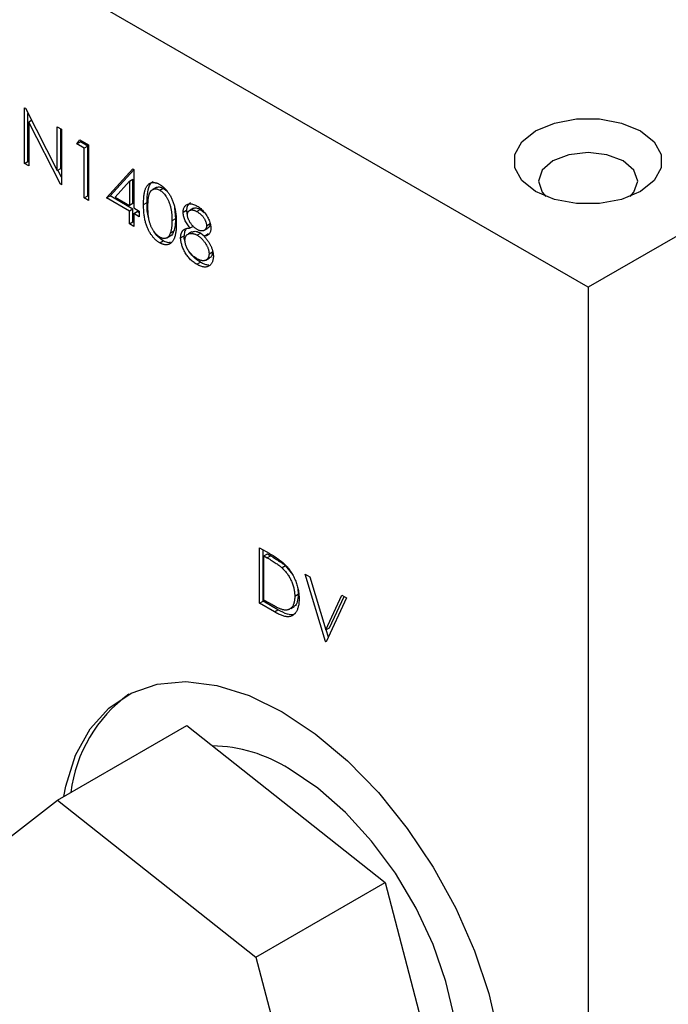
# Model space of a CAD drawing. Header units: inches. Extents: x 4 to 172, y 4 to 132.
# Tile 34 of 41: x 151.93 to 153.25, y 102.73 to 104.73. Entities that reach past the tile are written whole.
import ezdxf

# ---------------------------------------------------------------- set-up
doc = ezdxf.new("R2010")
doc.units = ezdxf.units.IN
doc.header["$LTSCALE"] = 16
doc.header["$MEASUREMENT"] = 0
doc.layers.add('TEXT', color=140, linetype='Continuous', lineweight=25)

msp = doc.modelspace()

# ---------------------------------------------------------------- linework, layer by layer
for p, q in [((155.5582, 105.6128), (153.0833, 104.184)), ((153.0833, 104.184), (150.7852, 105.5107)), ((151.943, 104.5473), (151.9448, 104.5463)), ((151.943, 104.4348), (151.943, 104.5473)), ((151.9448, 104.5463), (152.0092, 104.4206)), ((151.9501, 104.4389), (151.9501, 104.5361)), ((151.9575, 104.5215), (151.9517, 104.5181)), ((151.9517, 104.5181), (151.9517, 104.4298)), ((152.0159, 104.3927), (151.9517, 104.5181)), ((152.0092, 104.5091), (152.0179, 104.5041)), ((152.0092, 104.4206), (152.0092, 104.5091)), ((152.0163, 104.4247), (152.0163, 104.505)), ((152.0179, 104.5041), (152.0179, 104.3916)), ((152.0492, 104.4745), (152.0549, 104.4827)), ((152.0549, 104.4827), (152.0729, 104.4723)), ((152.0562, 104.4786), (152.0579, 104.481)), ((152.0492, 104.4745), (152.0562, 104.4786)), ((152.0641, 104.4659), (152.0492, 104.4745)), ((152.0712, 104.4699), (152.0562, 104.4786)), ((152.0712, 104.4699), (152.0641, 104.4659)), ((152.0641, 104.3649), (152.0641, 104.4659)), ((152.0712, 104.369), (152.0712, 104.4699)), ((152.0729, 104.4723), (152.0729, 104.3598)), ((151.943, 104.4348), (151.9501, 104.4389)), ((151.9517, 104.4298), (151.943, 104.4348)), ((151.9517, 104.4379), (151.9501, 104.4389)), ((152.0092, 104.4206), (152.0163, 104.4247)), ((152.0179, 104.4067), (152.0105, 104.4213)), ((152.1091, 104.3649), (152.1623, 104.4236)), ((152.1162, 104.369), (152.1641, 104.4219)), ((152.1623, 104.4236), (152.1641, 104.4226)), ((152.1641, 104.4226), (152.1641, 104.3447)), ((152.1553, 104.3986), (152.1624, 104.4027)), ((152.1624, 104.3538), (152.1624, 104.4027)), ((152.0159, 104.3927), (152.0179, 104.3939)), ((152.0179, 104.3916), (152.0159, 104.3927)), ((152.1263, 104.3665), (152.1553, 104.3986)), ((152.1553, 104.3986), (152.1553, 104.3497)), ((152.2093, 104.3859), (152.2022, 104.3818)), ((152.2169, 104.3805), (152.224, 104.3846)), ((152.224, 104.3846), (152.231, 104.3791)), ((152.0641, 104.3649), (152.0712, 104.369)), ((152.0729, 104.3598), (152.0641, 104.3649)), ((152.0729, 104.368), (152.0712, 104.369)), ((152.1091, 104.3649), (152.1162, 104.369)), ((152.1553, 104.3382), (152.1091, 104.3649)), ((152.1624, 104.3423), (152.1162, 104.369)), ((152.1263, 104.3665), (152.1553, 104.3497)), ((152.1624, 104.3538), (152.1553, 104.3497)), ((152.1624, 104.3423), (152.1553, 104.3382)), ((152.1624, 104.3163), (152.1624, 104.3423)), ((152.1641, 104.3447), (152.1753, 104.3382)), ((152.1841, 104.3519), (152.1911, 104.3559)), ((152.2468, 104.3449), (152.2486, 104.3228)), ((152.2851, 104.3439), (152.278, 104.3399)), ((152.2992, 104.3412), (152.2921, 104.3372)), ((152.2992, 104.3412), (152.3068, 104.3356)), ((152.1553, 104.3122), (152.1553, 104.3382)), ((152.1641, 104.3332), (152.1712, 104.3372)), ((152.1641, 104.3332), (152.1641, 104.3072)), ((152.1753, 104.3267), (152.1641, 104.3332)), ((152.1753, 104.3348), (152.1712, 104.3372)), ((152.1753, 104.3382), (152.1753, 104.3267)), ((152.2486, 104.3228), (152.2415, 104.3187)), ((152.264, 104.336), (152.2711, 104.3401)), ((152.1553, 104.3122), (152.1624, 104.3163)), ((152.1641, 104.3072), (152.1553, 104.3122)), ((152.1641, 104.3154), (152.1624, 104.3163)), ((152.2782, 104.304), (152.2853, 104.308)), ((152.3061, 104.2988), (152.3132, 104.3029)), ((152.3115, 104.3087), (152.3186, 104.3128)), ((152.2311, 104.2838), (152.2381, 104.2879)), ((152.2449, 104.2967), (152.2378, 104.2926)), ((152.259, 104.2842), (152.2661, 104.2883)), ((152.2819, 104.2961), (152.2748, 104.292)), ((152.2997, 104.2933), (152.2927, 104.2892)), ((152.2997, 104.2933), (152.3066, 104.2879)), ((152.3064, 104.2877), (152.3135, 104.2918)), ((152.2166, 104.274), (152.2237, 104.278)), ((152.3097, 104.2388), (152.3167, 104.2428)), ((152.3165, 104.2518), (152.3236, 104.2559)), ((152.3234, 104.2583), (152.3236, 104.2559)), ((152.292, 104.2305), (152.2991, 104.2345)), ((153.0833, 104.184), (153.0833, 100.1013)), ((152.4188, 103.6567), (152.4384, 103.6453)), ((152.4188, 103.5441), (152.4188, 103.6567)), ((152.4258, 103.5482), (152.4258, 103.6526)), ((152.4275, 103.6401), (152.4346, 103.6441)), ((152.4346, 103.6441), (152.4414, 103.6402)), ((152.4275, 103.5506), (152.4275, 103.6401)), ((152.4275, 103.6401), (152.4343, 103.6361)), ((152.4414, 103.6402), (152.4343, 103.6361)), ((152.4714, 103.6198), (152.4643, 103.6157)), ((152.4714, 103.6198), (152.483, 103.6059)), ((152.5112, 103.6033), (152.5206, 103.5979)), ((152.5524, 103.467), (152.5112, 103.6033)), ((152.5206, 103.5979), (152.553, 103.4905)), ((152.4959, 103.5748), (152.497, 103.562)), ((152.4188, 103.5441), (152.4258, 103.5482)), ((152.4489, 103.5267), (152.4188, 103.5441)), ((152.456, 103.5308), (152.4258, 103.5482)), ((152.4387, 103.5442), (152.4275, 103.5506)), ((152.497, 103.562), (152.49, 103.5579)), ((152.553, 103.4905), (152.5855, 103.5604)), ((152.5949, 103.555), (152.5537, 103.4663)), ((152.5601, 103.4945), (152.5896, 103.558)), ((152.5855, 103.5604), (152.5949, 103.555)), ((152.4489, 103.5267), (152.456, 103.5308)), ((152.4818, 103.5339), (152.4889, 103.5379)), ((152.553, 103.4905), (152.5601, 103.4945)), ((152.5581, 103.4757), (152.5535, 103.4907)), ((152.5524, 103.467), (152.5546, 103.4682)), ((152.5537, 103.4663), (152.5524, 103.467)), ((152.0099, 103.1455), (152.2715, 103.2965)), ((152.2715, 103.2965), (152.673, 102.9791)), ((151.7449, 102.9398), (152.0099, 103.1455)), ((152.0099, 103.1455), (152.4113, 102.828)), ((152.4113, 102.828), (152.673, 102.9791)), ((152.673, 102.9791), (152.8095, 102.456)), ((152.4113, 102.828), (152.5478, 102.3049))]:
    msp.add_line(p, q)
at = {"flags": 128}
for points in [[(152.9772, 104.5004), (153.0152, 104.5163), (153.0598, 104.5247), (153.1068, 104.5247), (153.1514, 104.5163), (153.1894, 104.5004), (153.2169, 104.4785), (153.2314, 104.4527), (153.2314, 104.4256), (153.2169, 104.3999), (153.1894, 104.3779), (153.1514, 104.362), (153.1068, 104.3536), (153.0598, 104.3536), (153.0152, 104.362), (152.9772, 104.3779), (152.9496, 104.3999), (152.9351, 104.4256), (152.9351, 104.4527), (152.9496, 104.4785), (152.9772, 104.5004)], [(153.1683, 104.3678), (153.1761, 104.3765), (153.1838, 104.3987), (153.1761, 104.4209), (153.1544, 104.4398), (153.1217, 104.4523), (153.0833, 104.4568), (153.0448, 104.4523), (153.0122, 104.4398)], [(153.0122, 104.4398), (152.9904, 104.4209), (152.9828, 104.3987), (152.9904, 104.3765), (152.9982, 104.3678)], [(152.0226, 103.1528), (152.0268, 103.1742), (152.0466, 103.2368), (152.0757, 103.2898), (152.1135, 103.332), (152.1592, 103.3625), (152.2116, 103.3805), (152.2697, 103.3857), (152.3322, 103.3779), (152.3976, 103.3574), (152.4646, 103.3246)], [(152.4646, 103.3246), (152.5315, 103.2801), (152.5969, 103.2251), (152.6594, 103.1608), (152.7175, 103.0885), (152.77, 103.0098), (152.8156, 102.9267), (152.8534, 102.8408), (152.8825, 102.7542), (152.9023, 102.6687), (152.9123, 102.5863), (152.9123, 102.5088), (152.9023, 102.438), (152.8825, 102.3753), (152.8534, 102.3223), (152.8156, 102.2801), (152.77, 102.2497), (152.7175, 102.2316), (152.6594, 102.2264), (152.5969, 102.2342), (152.5438, 102.2499)], [(152.7998, 102.4932), (152.8056, 102.5099), (152.8178, 102.5683), (152.8203, 102.6338), (152.8129, 102.7045), (152.7959, 102.7783), (152.7698, 102.8532), (152.7354, 102.9269), (152.6935, 102.9974), (152.6454, 103.0626), (152.5926, 103.1207), (152.5365, 103.17), (152.4787, 103.209)]]:
    msp.add_lwpolyline(points, dxfattribs=at)
for centre, radius, start, end in [((152.3242, 103.1255), 0.2896, 125.9283, 172.954), ((152.3162, 102.9493), 0.3064, 57.9679, 88.6779)]:
    msp.add_arc(centre, radius, start, end)
for points, knots in [([(152.1841, 104.3519), (152.1841, 104.3537), (152.1841, 104.3572), (152.1843, 104.3621), (152.1846, 104.3667), (152.1851, 104.371), (152.1856, 104.3748), (152.1863, 104.3782), (152.1872, 104.3813), (152.1881, 104.3839), (152.1892, 104.3863), (152.1904, 104.3884), (152.1917, 104.3902), (152.1931, 104.3918), (152.1946, 104.3931), (152.1962, 104.3943), (152.198, 104.3951), (152.1998, 104.3957), (152.2017, 104.3961), (152.2037, 104.3962), (152.2057, 104.3961), (152.2078, 104.3958), (152.2099, 104.3953), (152.2121, 104.3945), (152.2144, 104.3935), (152.2159, 104.3927), (152.2166, 104.3922)], [0, 0, 0, 0, 0.068595, 0.133246, 0.194313, 0.251279, 0.304513, 0.354235, 0.400481, 0.443411, 0.484015, 0.523252, 0.561042, 0.5979, 0.633518, 0.668314, 0.702496, 0.736685, 0.770293, 0.803437, 0.835913, 0.86846, 0.900847, 0.933467, 0.966258, 1, 1, 1, 1]), ([(152.1911, 104.3559), (152.1912, 104.3614), (152.1914, 104.3738), (152.1947, 104.3882), (152.1995, 104.3968), (152.2032, 104.3978), (152.2037, 104.398)], [0, 0, 0, 0, 0.309352, 0.707464, 0.952499, 1, 1, 1, 1]), ([(152.1928, 104.3469), (152.1928, 104.3484), (152.1928, 104.3513), (152.193, 104.3554), (152.1932, 104.3593), (152.1936, 104.3628), (152.1939, 104.3659), (152.1945, 104.3687), (152.1951, 104.3712), (152.1958, 104.3734), (152.1966, 104.3752), (152.1975, 104.3769), (152.1984, 104.3784), (152.1995, 104.3796), (152.2006, 104.3807), (152.2019, 104.3816), (152.2032, 104.3823), (152.205, 104.3829), (152.2075, 104.3833), (152.2105, 104.3831), (152.2137, 104.3822), (152.2159, 104.3811), (152.2169, 104.3805)], [0, 0, 0, 0, 0.073302, 0.142286, 0.206253, 0.266017, 0.321612, 0.372532, 0.419497, 0.462398, 0.502825, 0.541489, 0.579034, 0.615143, 0.650298, 0.684912, 0.718701, 0.752189, 0.817245, 0.879117, 0.939613, 1, 1, 1, 1]), ([(152.2093, 104.3858), (152.2114, 104.3866), (152.2156, 104.3883), (152.2212, 104.3859), (152.224, 104.3846)], [0, 0, 0, 0, 0.4857, 1, 1, 1, 1]), ([(152.2166, 104.3922), (152.2174, 104.3918), (152.219, 104.3909), (152.2212, 104.3892), (152.2235, 104.3875), (152.2256, 104.3855), (152.2277, 104.3834), (152.2298, 104.3811), (152.2318, 104.3787), (152.2337, 104.3761), (152.2356, 104.3733), (152.2374, 104.3704), (152.239, 104.3674), (152.2406, 104.3642), (152.2421, 104.3609), (152.2435, 104.3574), (152.2447, 104.3538), (152.2459, 104.3501), (152.2469, 104.3462), (152.2478, 104.3421), (152.2486, 104.3378), (152.2492, 104.3333), (152.2497, 104.3287), (152.25, 104.3238), (152.2502, 104.3188), (152.2503, 104.3154), (152.2503, 104.3136)], [0, 0, 0, 0, 0.033788, 0.067194, 0.099862, 0.132567, 0.165151, 0.197913, 0.231319, 0.265083, 0.299255, 0.334399, 0.369943, 0.406284, 0.444064, 0.482998, 0.523354, 0.565537, 0.609613, 0.656391, 0.705885, 0.758325, 0.813832, 0.872795, 0.934722, 1, 1, 1, 1]), ([(152.2169, 104.3805), (152.218, 104.3799), (152.2201, 104.3785), (152.2233, 104.3758), (152.2263, 104.3724), (152.2288, 104.3692), (152.2306, 104.3664), (152.2319, 104.3642), (152.2332, 104.3618), (152.2344, 104.3592), (152.2355, 104.3566), (152.2365, 104.3538), (152.2374, 104.3508), (152.2383, 104.3478), (152.239, 104.3446), (152.2397, 104.3413), (152.2403, 104.3378), (152.2407, 104.3342), (152.2411, 104.3306), (152.2414, 104.3267), (152.2415, 104.3228), (152.2415, 104.3201), (152.2415, 104.3187)], [0, 0, 0, 0, 0.059689, 0.119507, 0.181075, 0.246162, 0.279894, 0.314468, 0.350403, 0.387474, 0.426147, 0.466624, 0.508745, 0.553328, 0.600058, 0.649177, 0.700552, 0.754894, 0.811825, 0.871514, 0.934319, 1, 1, 1, 1]), ([(152.2166, 104.274), (152.2159, 104.2744), (152.2144, 104.2753), (152.2121, 104.2769), (152.2099, 104.2787), (152.2078, 104.2806), (152.2057, 104.2826), (152.2037, 104.2849), (152.2018, 104.2873), (152.1999, 104.2898), (152.1981, 104.2925), (152.1963, 104.2953), (152.1947, 104.2983), (152.1932, 104.3014), (152.1918, 104.3046), (152.1905, 104.308), (152.1893, 104.3115), (152.1882, 104.3151), (152.1872, 104.3189), (152.1864, 104.323), (152.1857, 104.3272), (152.1851, 104.3317), (152.1846, 104.3364), (152.1843, 104.3414), (152.1841, 104.3466), (152.1841, 104.3501), (152.1841, 104.3519)], [0, 0, 0, 0, 0.033787, 0.066622, 0.099285, 0.131361, 0.163585, 0.196104, 0.228902, 0.262158, 0.295991, 0.330218, 0.36506, 0.400951, 0.43762, 0.475708, 0.515381, 0.556414, 0.599765, 0.646424, 0.696431, 0.749782, 0.806573, 0.867436, 0.931887, 1, 1, 1, 1]), ([(152.1944, 104.3241), (152.194, 104.3254), (152.1907, 104.3368), (152.1909, 104.347), (152.1911, 104.3559)], [0, 0, 0, 0, 0.1223844, 1, 1, 1, 1]), ([(152.2169, 104.2853), (152.2159, 104.286), (152.2137, 104.2874), (152.2106, 104.2902), (152.2075, 104.2935), (152.205, 104.2967), (152.2032, 104.2995), (152.2018, 104.3017), (152.2006, 104.304), (152.1995, 104.3064), (152.1984, 104.3089), (152.1975, 104.3115), (152.1966, 104.3142), (152.1958, 104.317), (152.1951, 104.32), (152.1945, 104.3231), (152.194, 104.3265), (152.1935, 104.3302), (152.1932, 104.334), (152.193, 104.3381), (152.1928, 104.3424), (152.1928, 104.3454), (152.1928, 104.3469)], [0, 0, 0, 0, 0.060034, 0.120278, 0.182348, 0.247919, 0.281641, 0.315701, 0.350322, 0.385703, 0.421819, 0.459196, 0.497866, 0.538301, 0.58121, 0.628183, 0.679403, 0.734699, 0.794074, 0.858416, 0.927049, 1, 1, 1, 1]), ([(152.264, 104.336), (152.2641, 104.3372), (152.2642, 104.3396), (152.2649, 104.3427), (152.2661, 104.3455), (152.2677, 104.348), (152.2698, 104.3501), (152.2722, 104.3516), (152.275, 104.3525), (152.2782, 104.3529), (152.2815, 104.3527), (152.2851, 104.3518), (152.2888, 104.3505), (152.2913, 104.3491), (152.2926, 104.3484)], [0, 0, 0, 0, 0.074058, 0.14887, 0.226668, 0.307735, 0.391157, 0.473929, 0.557928, 0.644989, 0.733364, 0.821092, 0.909287, 1, 1, 1, 1]), ([(152.2792, 104.3554), (152.2772, 104.354), (152.2735, 104.3514), (152.2713, 104.3453), (152.2711, 104.3413), (152.2711, 104.3401)], [0, 0, 0, 0, 0.456315, 0.8314162, 1, 1, 1, 1]), ([(152.2852, 104.3436), (152.2861, 104.344), (152.2885, 104.3452), (152.2934, 104.3442), (152.2973, 104.3422), (152.2992, 104.3412)], [0, 0, 0, 0, 0.222229, 0.638188, 1, 1, 1, 1]), ([(152.2926, 104.3484), (152.2938, 104.3477), (152.2963, 104.3462), (152.2998, 104.3433), (152.3033, 104.3401), (152.3066, 104.3364), (152.3096, 104.3325), (152.3123, 104.3284), (152.3147, 104.3241), (152.3166, 104.3198), (152.3182, 104.3154), (152.3194, 104.3112), (152.3201, 104.3071), (152.3202, 104.3045), (152.3202, 104.3033)], [0, 0, 0, 0, 0.08941, 0.176306, 0.262626, 0.349446, 0.435498, 0.518928, 0.601355, 0.684256, 0.765807, 0.844877, 0.92228, 1, 1, 1, 1]), ([(152.2486, 104.3228), (152.2486, 104.3215), (152.2486, 104.3188), (152.2484, 104.315), (152.2481, 104.3114), (152.2477, 104.308), (152.2472, 104.3049), (152.2466, 104.3019), (152.2458, 104.2992), (152.2452, 104.2975), (152.2449, 104.2967)], [0, 0, 0, 0, 0.141157, 0.277773, 0.409244, 0.535676, 0.657497, 0.775458, 0.889412, 1, 1, 1, 1]), ([(152.2782, 104.304), (152.2771, 104.3053), (152.2749, 104.308), (152.272, 104.3122), (152.2695, 104.3164), (152.2675, 104.3205), (152.2659, 104.3246), (152.2649, 104.3286), (152.2641, 104.3324), (152.2641, 104.3348), (152.264, 104.336)], [0, 0, 0, 0, 0.14586, 0.282426, 0.41085, 0.535029, 0.654701, 0.770133, 0.884556, 1, 1, 1, 1]), ([(152.2711, 104.3401), (152.2711, 104.3372), (152.2712, 104.3343), (152.2724, 104.3311), (152.2724, 104.331)], [0, 0, 0, 0, 0.974853, 1, 1, 1, 1]), ([(152.2728, 104.3308), (152.2728, 104.3314), (152.2728, 104.3326), (152.2731, 104.3341), (152.2735, 104.3355), (152.2741, 104.3367), (152.2749, 104.3378), (152.2758, 104.3387), (152.277, 104.3394), (152.2782, 104.34), (152.2797, 104.3404), (152.2812, 104.3406), (152.2828, 104.3405), (152.2845, 104.3403), (152.2862, 104.3398), (152.2881, 104.3392), (152.2901, 104.3383), (152.2914, 104.3375), (152.2921, 104.3372)], [0, 0, 0, 0, 0.055928, 0.110562, 0.164473, 0.219008, 0.274886, 0.332172, 0.391956, 0.455348, 0.52037, 0.584969, 0.649345, 0.715975, 0.783553, 0.852791, 0.924757, 1, 1, 1, 1]), ([(152.2924, 104.3009), (152.2918, 104.3013), (152.2905, 104.302), (152.2886, 104.3034), (152.2868, 104.3049), (152.2851, 104.3066), (152.2834, 104.3084), (152.2817, 104.3103), (152.2801, 104.3124), (152.2786, 104.3146), (152.2773, 104.3168), (152.2761, 104.319), (152.2751, 104.3211), (152.2742, 104.3232), (152.2735, 104.3252), (152.2731, 104.3272), (152.2728, 104.329), (152.2728, 104.3302), (152.2728, 104.3308)], [0, 0, 0, 0, 0.069169, 0.136708, 0.203117, 0.268916, 0.334646, 0.399903, 0.467099, 0.535245, 0.602445, 0.665185, 0.725502, 0.78249, 0.838076, 0.892174, 0.945436, 1, 1, 1, 1]), ([(152.2921, 104.3372), (152.2929, 104.3367), (152.2943, 104.3358), (152.2965, 104.3343), (152.2985, 104.3327), (152.3004, 104.331), (152.3022, 104.3293), (152.3038, 104.3274), (152.3052, 104.3254), (152.3065, 104.3234), (152.3077, 104.3214), (152.3087, 104.3194), (152.3095, 104.3175), (152.3103, 104.3156), (152.3108, 104.3138), (152.3112, 104.312), (152.3114, 104.3103), (152.3115, 104.3092), (152.3115, 104.3087)], [0, 0, 0, 0, 0.084513, 0.163644, 0.238615, 0.309808, 0.378004, 0.443951, 0.50748, 0.569985, 0.631231, 0.689153, 0.743752, 0.796938, 0.848916, 0.898966, 0.949098, 1, 1, 1, 1]), ([(152.2503, 104.3136), (152.2503, 104.3119), (152.2502, 104.3086), (152.25, 104.3038), (152.2497, 104.2994), (152.2492, 104.2953), (152.2486, 104.2916), (152.2478, 104.2882), (152.247, 104.2851), (152.2459, 104.2824), (152.2448, 104.28), (152.2435, 104.2779), (152.2422, 104.276), (152.2407, 104.2744), (152.2392, 104.273), (152.2375, 104.2719), (152.2357, 104.271), (152.2338, 104.2704), (152.2319, 104.2701), (152.2299, 104.2699), (152.2278, 104.27), (152.2257, 104.2703), (152.2235, 104.2709), (152.2212, 104.2717), (152.219, 104.2727), (152.2174, 104.2735), (152.2166, 104.274)], [0, 0, 0, 0, 0.065063, 0.126773, 0.185516, 0.240765, 0.29298, 0.34225, 0.388919, 0.432776, 0.474628, 0.514775, 0.553606, 0.591426, 0.628028, 0.663804, 0.698984, 0.733591, 0.767628, 0.801208, 0.834264, 0.866981, 0.89972, 0.932702, 0.966176, 1, 1, 1, 1]), ([(152.2415, 104.3187), (152.2415, 104.3174), (152.2415, 104.3147), (152.2413, 104.3109), (152.241, 104.3073), (152.2407, 104.3039), (152.2401, 104.3008), (152.2395, 104.2978), (152.2387, 104.2951), (152.2381, 104.2934), (152.2378, 104.2926)], [0, 0, 0, 0, 0.141157, 0.277773, 0.409244, 0.535676, 0.657497, 0.775458, 0.889412, 1, 1, 1, 1]), ([(152.259, 104.2842), (152.259, 104.285), (152.2591, 104.2866), (152.2593, 104.2887), (152.2596, 104.2908), (152.2601, 104.2927), (152.2608, 104.2944), (152.2616, 104.296), (152.2625, 104.2975), (152.2635, 104.2989), (152.2648, 104.3), (152.2662, 104.3011), (152.2678, 104.3019), (152.2695, 104.3026), (152.2714, 104.3032), (152.2735, 104.3036), (152.2758, 104.3039), (152.2774, 104.304), (152.2782, 104.304)], [0, 0, 0, 0, 0.058854, 0.116315, 0.172675, 0.22878, 0.28458, 0.340257, 0.39663, 0.453507, 0.512318, 0.572648, 0.636022, 0.702363, 0.771483, 0.844184, 0.92007, 1, 1, 1, 1]), ([(152.2708, 104.3024), (152.27, 104.3017), (152.2675, 104.2993), (152.2663, 104.2939), (152.2661, 104.2895), (152.2661, 104.2883)], [0, 0, 0, 0, 0.242723, 0.79819, 1, 1, 1, 1]), ([(152.3115, 104.3087), (152.3115, 104.3079), (152.3114, 104.3064), (152.3109, 104.3044), (152.3101, 104.3026), (152.309, 104.301), (152.3076, 104.2997), (152.306, 104.2987), (152.3041, 104.2981), (152.302, 104.2979), (152.2997, 104.2981), (152.2973, 104.2987), (152.2949, 104.2995), (152.2933, 104.3004), (152.2924, 104.3009)], [0, 0, 0, 0, 0.071443, 0.144646, 0.220858, 0.302293, 0.385924, 0.469194, 0.554666, 0.643442, 0.733162, 0.821506, 0.91031, 1, 1, 1, 1]), ([(152.3202, 104.3033), (152.3202, 104.3021), (152.3201, 104.2997), (152.3195, 104.2966), (152.3183, 104.294), (152.3168, 104.2918), (152.3148, 104.29), (152.3124, 104.2888), (152.3096, 104.288), (152.3075, 104.2878), (152.3064, 104.2877)], [0, 0, 0, 0, 0.121904, 0.2394126, 0.3554101, 0.4720907, 0.592859, 0.7187035, 0.8548924, 1, 1, 1, 1]), ([(152.3186, 104.3128), (152.3183, 104.311), (152.3179, 104.3074), (152.3157, 104.3042), (152.3137, 104.3035), (152.313, 104.3032)], [0, 0, 0, 0, 0.400615, 0.788384, 1, 1, 1, 1]), ([(152.2237, 104.278), (152.2203, 104.2805), (152.2134, 104.2853), (152.2067, 104.2932), (152.2045, 104.2978), (152.2044, 104.2979)], [0, 0, 0, 0, 0.492034, 0.97954, 1, 1, 1, 1]), ([(152.2378, 104.2926), (152.2376, 104.2919), (152.2371, 104.2907), (152.2362, 104.289), (152.2353, 104.2875), (152.2342, 104.2862), (152.2331, 104.2851), (152.2319, 104.2842), (152.2306, 104.2835), (152.2288, 104.2829), (152.2264, 104.2825), (152.2233, 104.2828), (152.2202, 104.2836), (152.218, 104.2848), (152.2169, 104.2853)], [0, 0, 0, 0, 0.075949, 0.148549, 0.218996, 0.286119, 0.351826, 0.416074, 0.478265, 0.540325, 0.660405, 0.774606, 0.887187, 1, 1, 1, 1]), ([(152.2449, 104.2967), (152.2435, 104.2931), (152.2419, 104.2892), (152.2384, 104.2882), (152.238, 104.2881)], [0, 0, 0, 0, 0.888452, 1, 1, 1, 1]), ([(152.292, 104.2305), (152.2907, 104.2313), (152.2881, 104.2328), (152.2844, 104.2354), (152.281, 104.2383), (152.2777, 104.2413), (152.2748, 104.2446), (152.2721, 104.248), (152.2696, 104.2517), (152.2674, 104.2555), (152.2654, 104.2593), (152.2637, 104.2631), (152.2623, 104.2669), (152.2611, 104.2705), (152.2601, 104.2741), (152.2595, 104.2776), (152.2591, 104.281), (152.259, 104.2831), (152.259, 104.2842)], [0, 0, 0, 0, 0.078556, 0.152863, 0.22356, 0.290375, 0.355403, 0.418291, 0.480389, 0.543073, 0.604924, 0.664398, 0.721943, 0.778375, 0.83383, 0.888861, 0.944089, 1, 1, 1, 1]), ([(152.2679, 104.2769), (152.2675, 104.2781), (152.2662, 104.2821), (152.2661, 104.2858), (152.2661, 104.2883)], [0, 0, 0, 0, 0.303051, 1, 1, 1, 1]), ([(152.2678, 104.2788), (152.2678, 104.2796), (152.2678, 104.2812), (152.2682, 104.2834), (152.2687, 104.2854), (152.2695, 104.2871), (152.2705, 104.2887), (152.2718, 104.29), (152.2732, 104.2912), (152.2749, 104.2921), (152.2767, 104.2928), (152.2787, 104.2931), (152.2808, 104.2932), (152.2829, 104.293), (152.2852, 104.2925), (152.2876, 104.2917), (152.2901, 104.2907), (152.2918, 104.2897), (152.2927, 104.2892)], [0, 0, 0, 0, 0.0579206, 0.1148778, 0.1710008, 0.2278849, 0.2851509, 0.3444173, 0.4055766, 0.4699497, 0.5350162, 0.5994716, 0.6639182, 0.7284648, 0.7935026, 0.8601882, 0.9287313, 1, 1, 1, 1]), ([(152.2821, 104.2957), (152.2834, 104.2963), (152.2869, 104.298), (152.2933, 104.2966), (152.2979, 104.2942), (152.2997, 104.2933)], [0, 0, 0, 0, 0.28408, 0.720712, 1, 1, 1, 1]), ([(152.2927, 104.2892), (152.2935, 104.2887), (152.295, 104.2878), (152.2974, 104.2861), (152.2996, 104.2842), (152.3018, 104.2822), (152.3039, 104.28), (152.3059, 104.2776), (152.3077, 104.275), (152.3095, 104.2723), (152.3111, 104.2696), (152.3126, 104.2669), (152.3138, 104.2642), (152.3148, 104.2616), (152.3155, 104.259), (152.3161, 104.2565), (152.3164, 104.2541), (152.3165, 104.2526), (152.3165, 104.2518)], [0, 0, 0, 0, 0.069643, 0.136952, 0.202995, 0.267775, 0.332398, 0.396936, 0.461997, 0.528608, 0.594093, 0.656546, 0.716174, 0.774225, 0.830819, 0.886937, 0.942661, 1, 1, 1, 1]), ([(152.3064, 104.2877), (152.3072, 104.2868), (152.3087, 104.2849), (152.311, 104.2822), (152.313, 104.2794), (152.3149, 104.2767), (152.3166, 104.2741), (152.3181, 104.2714), (152.3195, 104.2689), (152.3207, 104.2663), (152.3218, 104.2638), (152.3227, 104.2614), (152.3235, 104.2589), (152.3241, 104.2565), (152.3246, 104.254), (152.325, 104.2516), (152.3252, 104.2493), (152.3252, 104.2477), (152.3252, 104.2469)], [0, 0, 0, 0, 0.079525, 0.1551, 0.22722, 0.295911, 0.362056, 0.42552, 0.485813, 0.544495, 0.60146, 0.657841, 0.713974, 0.769468, 0.82613, 0.882885, 0.940701, 1, 1, 1, 1]), ([(152.2385, 104.2748), (152.2373, 104.2745), (152.2335, 104.2734), (152.228, 104.2757), (152.2242, 104.2778), (152.2237, 104.278)], [0, 0, 0, 0, 0.274045, 0.908427, 1, 1, 1, 1]), ([(152.2921, 104.242), (152.2909, 104.2427), (152.2886, 104.244), (152.2853, 104.2465), (152.2822, 104.2492), (152.2794, 104.2521), (152.2768, 104.2553), (152.2745, 104.2586), (152.2724, 104.262), (152.2708, 104.2655), (152.2694, 104.269), (152.2685, 104.2725), (152.2679, 104.2758), (152.2678, 104.2778), (152.2678, 104.2788)], [0, 0, 0, 0, 0.099873, 0.195097, 0.285403, 0.373284, 0.457583, 0.538851, 0.618081, 0.697677, 0.775529, 0.851404, 0.925102, 1, 1, 1, 1]), ([(152.2991, 104.2345), (152.2943, 104.2378), (152.2865, 104.243), (152.2789, 104.2515), (152.2769, 104.2555), (152.2768, 104.2556)], [0, 0, 0, 0, 0.600959, 0.991127, 1, 1, 1, 1]), ([(152.3165, 104.2518), (152.3165, 104.251), (152.3164, 104.2495), (152.3161, 104.2473), (152.3156, 104.2454), (152.3148, 104.2437), (152.3139, 104.2422), (152.3128, 104.2409), (152.3114, 104.2397), (152.3099, 104.2388), (152.3082, 104.2381), (152.3063, 104.2378), (152.3043, 104.2377), (152.3021, 104.2379), (152.2998, 104.2385), (152.2974, 104.2393), (152.2948, 104.2405), (152.293, 104.2414), (152.2921, 104.242)], [0, 0, 0, 0, 0.057448, 0.113333, 0.168885, 0.224093, 0.280066, 0.337966, 0.397798, 0.459632, 0.522821, 0.585875, 0.649687, 0.714433, 0.781173, 0.850839, 0.923441, 1, 1, 1, 1]), ([(152.3236, 104.2559), (152.3233, 104.2533), (152.3228, 104.2482), (152.3198, 104.2442), (152.3173, 104.2434), (152.3166, 104.2432)], [0, 0, 0, 0, 0.4319057, 0.8371005, 1, 1, 1, 1]), ([(152.3252, 104.2469), (152.3252, 104.2459), (152.3252, 104.2437), (152.3248, 104.2408), (152.3242, 104.238), (152.3234, 104.2355), (152.3224, 104.2333), (152.3211, 104.2312), (152.3196, 104.2294), (152.3184, 104.2284), (152.3179, 104.2279)], [0, 0, 0, 0, 0.128158, 0.253673, 0.377325, 0.499385, 0.622918, 0.745839, 0.871395, 1, 1, 1, 1]), ([(152.3179, 104.2279), (152.3171, 104.2274), (152.3155, 104.2263), (152.3129, 104.2253), (152.31, 104.2248), (152.3069, 104.2249), (152.3035, 104.2255), (152.2999, 104.2266), (152.296, 104.2283), (152.2933, 104.2297), (152.292, 104.2305)], [0, 0, 0, 0, 0.119283, 0.237093, 0.354796, 0.474576, 0.59746, 0.724926, 0.858883, 1, 1, 1, 1]), ([(152.316, 104.2289), (152.3154, 104.2289), (152.3136, 104.229), (152.3106, 104.2296), (152.3069, 104.2307), (152.3031, 104.2324), (152.3004, 104.2338), (152.2991, 104.2345)], [0.3944076, 0.3944076, 0.3944076, 0.3944076, 0.4745763, 0.5974601, 0.7249262, 0.8588832, 1, 1, 1, 1]), ([(152.4384, 103.6453), (152.4401, 103.6443), (152.4434, 103.6424), (152.4482, 103.6394), (152.4526, 103.6366), (152.4567, 103.6338), (152.4604, 103.6311), (152.4637, 103.6285), (152.4667, 103.626), (152.4685, 103.6242), (152.4693, 103.6234)], [0, 0, 0, 0, 0.164289, 0.317406, 0.458844, 0.589367, 0.707831, 0.81577, 0.91288, 1, 1, 1, 1]), ([(152.4343, 103.6361), (152.436, 103.6351), (152.4393, 103.6333), (152.4439, 103.6304), (152.4482, 103.6277), (152.4521, 103.6251), (152.4557, 103.6226), (152.4589, 103.6202), (152.4617, 103.618), (152.4635, 103.6164), (152.4643, 103.6157)], [0, 0, 0, 0, 0.167024, 0.32181, 0.464407, 0.594889, 0.713417, 0.820715, 0.915681, 1, 1, 1, 1]), ([(152.4414, 103.6402), (152.4431, 103.6392), (152.4463, 103.6373), (152.451, 103.6345), (152.4553, 103.6318), (152.4592, 103.6292), (152.4628, 103.6267), (152.466, 103.6243), (152.4688, 103.622), (152.4705, 103.6205), (152.4714, 103.6198)], [0, 0, 0, 0, 0.167024, 0.32181, 0.464407, 0.594889, 0.713417, 0.820715, 0.915681, 1, 1, 1, 1]), ([(152.4693, 103.6234), (152.4705, 103.6222), (152.4727, 103.62), (152.4759, 103.6163), (152.4789, 103.6125), (152.4817, 103.6085), (152.4843, 103.6043), (152.4867, 103.6001), (152.4889, 103.5956), (152.491, 103.591), (152.4928, 103.5864), (152.4944, 103.5817), (152.4957, 103.5769), (152.4968, 103.5721), (152.4977, 103.5673), (152.4983, 103.5625), (152.4986, 103.5576), (152.4987, 103.5544), (152.4987, 103.5528)], [0, 0, 0, 0, 0.061545, 0.121694, 0.181155, 0.239875, 0.298702, 0.357647, 0.417605, 0.478494, 0.540407, 0.602345, 0.665004, 0.728559, 0.793651, 0.860534, 0.929236, 1, 1, 1, 1]), ([(152.4643, 103.6157), (152.4653, 103.6147), (152.4672, 103.6129), (152.47, 103.6099), (152.4726, 103.6067), (152.4751, 103.6035), (152.4773, 103.6001), (152.4795, 103.5966), (152.4814, 103.5929), (152.4832, 103.5892), (152.4848, 103.5854), (152.4862, 103.5815), (152.4873, 103.5776), (152.4883, 103.5737), (152.489, 103.5698), (152.4896, 103.5658), (152.4899, 103.5618), (152.4899, 103.5592), (152.49, 103.5579)], [0, 0, 0, 0, 0.063993, 0.12592, 0.186874, 0.246558, 0.305884, 0.365135, 0.425, 0.485666, 0.546916, 0.608206, 0.669976, 0.732826, 0.796774, 0.862187, 0.929849, 1, 1, 1, 1]), ([(152.4665, 103.531), (152.4658, 103.5311), (152.4643, 103.5315), (152.4618, 103.5324), (152.4589, 103.5336), (152.4556, 103.5351), (152.4519, 103.5369), (152.4478, 103.5391), (152.4434, 103.5415), (152.4403, 103.5433), (152.4387, 103.5442)], [0, 0, 0, 0, 0.078677, 0.170258, 0.274976, 0.393254, 0.524451, 0.669372, 0.828099, 1, 1, 1, 1]), ([(152.4987, 103.5528), (152.4987, 103.5514), (152.4986, 103.5487), (152.4983, 103.5449), (152.4979, 103.5412), (152.4972, 103.5378), (152.4963, 103.5346), (152.4953, 103.5317), (152.494, 103.529), (152.4926, 103.5266), (152.491, 103.5244), (152.4893, 103.5225), (152.4874, 103.5209), (152.4855, 103.5195), (152.4834, 103.5184), (152.4813, 103.5176), (152.4789, 103.5171), (152.4765, 103.5168), (152.4739, 103.5169), (152.4711, 103.5173), (152.468, 103.5181), (152.4647, 103.5191), (152.4611, 103.5205), (152.4572, 103.5223), (152.4532, 103.5243), (152.4504, 103.5259), (152.4489, 103.5267)], [0, 0, 0, 0, 0.046081, 0.090807, 0.134295, 0.177024, 0.218823, 0.260244, 0.30108, 0.341614, 0.381583, 0.42012, 0.458075, 0.494738, 0.531195, 0.566934, 0.602713, 0.638327, 0.674853, 0.713467, 0.754442, 0.797815, 0.843989, 0.893072, 0.944963, 1, 1, 1, 1]), ([(152.49, 103.5579), (152.4899, 103.5567), (152.4899, 103.5542), (152.4896, 103.5508), (152.4891, 103.5476), (152.4884, 103.5447), (152.4876, 103.542), (152.4865, 103.5397), (152.4852, 103.5375), (152.4837, 103.5356), (152.4821, 103.534), (152.4803, 103.5327), (152.4784, 103.5317), (152.4763, 103.531), (152.4741, 103.5305), (152.4717, 103.5303), (152.4692, 103.5305), (152.4674, 103.5308), (152.4665, 103.531)], [0, 0, 0, 0, 0.071536, 0.140328, 0.207105, 0.272194, 0.335537, 0.397697, 0.459149, 0.520469, 0.581118, 0.64032, 0.699421, 0.758217, 0.816875, 0.876662, 0.937585, 1, 1, 1, 1]), ([(152.497, 103.562), (152.4966, 103.5568), (152.4959, 103.5475), (152.4921, 103.5396), (152.489, 103.5383), (152.4887, 103.5382)], [0, 0, 0, 0, 0.5358066, 0.9586826, 1, 1, 1, 1]), ([(152.4917, 103.5243), (152.4905, 103.5233), (152.4864, 103.5198), (152.4736, 103.5216), (152.4625, 103.5274), (152.456, 103.5308)], [0, 0, 0, 0, 0.140942, 0.498178, 1, 1, 1, 1])]:
    msp.add_open_spline(points, degree=3, knots=knots)
msp.add_open_spline([(152.3148, 104.2919), (152.3144, 104.2919), (152.3139, 104.2918), (152.3135, 104.2918)], degree=3)
at = {"layer": 'TEXT'}
msp.add_circle((153.0187, 103.126), 4.3153, dxfattribs=at)

doc.saveas('drawing.dxf')
